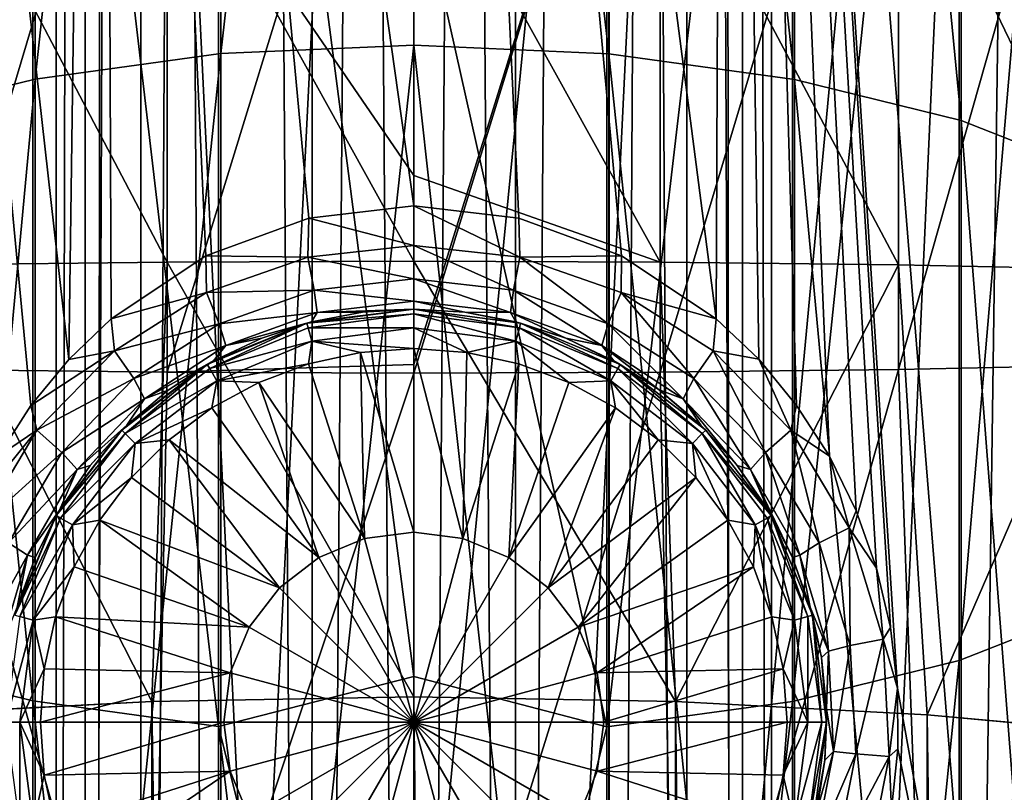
# Model space of a CAD drawing. Header units: metres. Extents: x -40 to 117, y -433 to 89.
# Tile 220 of 256: x -3.82 to 5.72, y -121.48 to -114. Entities that reach past the tile are written whole.
import ezdxf

# ---------------------------------------------------------------- set-up
doc = ezdxf.new("R2010")
doc.units = ezdxf.units.M
doc.layers.add('solid_506114_24501146', color=7, linetype='CONTINUOUS')

msp = doc.modelspace()

# ---------------------------------------------------------------- linework, layer by layer
at = {"layer": 'solid_506114_24501146'}
for points in [[(-3.464719, -22.231642, 495.495605), (-3.464717, -22.231644, 494.504181), (-3.464375, -153.699997, 495.498016)], [(-3.185688, -22.27334, 496.449524), (-3.464719, -22.231642, 495.495605), (-3.464375, -153.699997, 495.498016)], [(-3.464717, -22.231644, 494.504181), (-3.464375, -153.699997, 494.501801), (-3.464375, -153.699997, 495.498016)], [(-3.464717, -22.231644, 494.504181), (-3.185688, -22.27334, 493.550293), (-3.464375, -153.699997, 494.501801)], [(-3.185688, -22.27334, 493.550293), (-3.183712, -153.699997, 493.545959), (-3.464375, -153.699997, 494.501801)], [(-3.185688, -22.27334, 496.449524), (-3.464375, -153.699997, 495.498016), (-3.183712, -153.699997, 496.453857)], [(-3.185688, -22.27334, 493.550293), (-2.646115, -22.343849, 492.709045), (-3.183712, -153.699997, 493.545959)], [(-2.646112, -22.343849, 497.290771), (-3.185688, -22.27334, 496.449524), (-3.183712, -153.699997, 496.453857)], [(2.645694, -22.343899, 492.708557), (3.185618, -22.27335, 493.55014), (3.183712, -153.699997, 493.545959)], [(3.185607, -22.273352, 496.449707), (2.645695, -22.343899, 497.29126), (3.183712, -153.699997, 496.453857)], [(3.185618, -22.27335, 493.55014), (3.464375, -153.699997, 494.501801), (3.183712, -153.699997, 493.545959)], [(3.185607, -22.273352, 496.449707), (3.183712, -153.699997, 496.453857), (3.464375, -153.699997, 495.498016)], [(3.464707, -22.231646, 495.495697), (3.185607, -22.273352, 496.449707), (3.464375, -153.699997, 495.498016)], [(3.185618, -22.27335, 493.55014), (3.464711, -22.231644, 494.50415), (3.464375, -153.699997, 494.501801)], [(3.464711, -22.231644, 494.50415), (3.464707, -22.231646, 495.495697), (3.464375, -153.699997, 494.501801)], [(3.464707, -22.231646, 495.495697), (3.464375, -153.699997, 495.498016), (3.464375, -153.699997, 494.501801)], [(-2.646115, -22.343849, 492.709045), (-2.645123, -153.699997, 492.707886), (-3.183712, -153.699997, 493.545959)], [(-2.646112, -22.343849, 497.290771), (-3.183712, -153.699997, 496.453857), (-2.645123, -153.699997, 497.291931)], [(-2.646115, -22.343849, 492.709045), (-1.889715, -22.4205, 492.053894), (-2.645123, -153.699997, 492.707886)], [(-2.646112, -22.343849, 497.290771), (-2.645123, -153.699997, 497.291931), (-1.892243, -153.699997, 497.944305)], [(-1.889713, -22.4205, 497.945923), (-2.646112, -22.343849, 497.290771), (-1.892243, -153.699997, 497.944305)], [(1.88942, -22.420525, 492.053711), (2.645694, -22.343899, 492.708557), (1.892243, -153.699997, 492.055511)], [(2.645695, -22.343899, 497.29126), (1.889422, -22.420525, 497.946106), (2.645123, -153.699997, 497.291931)], [(2.645694, -22.343899, 492.708557), (2.645123, -153.699997, 492.707886), (1.892243, -153.699997, 492.055511)], [(2.645695, -22.343899, 497.29126), (2.645123, -153.699997, 497.291931), (3.183712, -153.699997, 496.453857)], [(2.645694, -22.343899, 492.708557), (3.183712, -153.699997, 493.545959), (2.645123, -153.699997, 492.707886)], [(-1.889715, -22.4205, 492.053894), (-1.892243, -153.699997, 492.055511), (-2.645123, -153.699997, 492.707886)], [(-1.889715, -22.4205, 492.053894), (-0.986064, -153.699997, 491.641693), (-1.892243, -153.699997, 492.055511)], [(-1.889713, -22.4205, 497.945923), (-1.892243, -153.699997, 497.944305), (-0.986064, -153.699997, 498.358124)], [(-1.889715, -22.4205, 492.053894), (-0.982492, -22.478542, 491.640625), (-0.986064, -153.699997, 491.641693)], [(-0.982487, -22.478542, 498.359192), (-1.889713, -22.4205, 497.945923), (-0.986064, -153.699997, 498.358124)], [(-0.982492, -22.478542, 491.640625), (0, -22.5, 491.499908), (-0.986064, -153.699997, 491.641693)], [(-0.982487, -22.478542, 498.359192), (-0.986064, -153.699997, 498.358124), (0, -153.699997, 498.499908)], [(0, -22.5, 491.499908), (0, -153.699997, 491.499908), (-0.986064, -153.699997, 491.641693)], [(0, -22.5, 498.499908), (-0.982487, -22.478542, 498.359192), (0, -153.699997, 498.499908)], [(0.982319, -22.47855, 491.640594), (0.986064, -153.699997, 491.641693), (0, -153.699997, 491.499908)], [(0.982319, -22.47855, 491.640594), (0, -153.699997, 491.499908), (0, -22.5, 491.499908)], [(0.982324, -22.47855, 498.359222), (0, -22.5, 498.499908), (0.986064, -153.699997, 498.358124)], [(0, -22.5, 498.499908), (0, -153.699997, 498.499908), (0.986064, -153.699997, 498.358124)], [(0.982319, -22.47855, 491.640594), (1.88942, -22.420525, 492.053711), (0.986064, -153.699997, 491.641693)], [(1.889422, -22.420525, 497.946106), (0.982324, -22.47855, 498.359222), (0.986064, -153.699997, 498.358124)], [(1.889422, -22.420525, 497.946106), (0.986064, -153.699997, 498.358124), (1.892243, -153.699997, 497.944305)], [(1.88942, -22.420525, 492.053711), (1.892243, -153.699997, 492.055511), (0.986064, -153.699997, 491.641693)], [(1.889422, -22.420525, 497.946106), (1.892243, -153.699997, 497.944305), (2.645123, -153.699997, 497.291931)], [(-4.546237, -125.00428, 369.181702), (-5.931581, -94.300003, 369.679871), (-3.023894, -94.300003, 368.797821)], [(-3.342122, -117.286804, 399.135406), (-3.023894, -94.300003, 399.202179), (-5.931581, -94.300003, 398.320129)], [(-3.709701, -117.733261, 399.04953), (-3.342122, -117.286804, 399.135406), (-5.931581, -94.300003, 398.320129)], [(-4.02629, -118.22522, 398.967926), (-3.709701, -117.733261, 399.04953), (-5.931581, -94.300003, 398.320129)], [(-3.055903, -125.00428, 368.80423), (-4.546237, -125.00428, 369.181702), (-3.023894, -94.300003, 368.797821)], [(-3.342122, -117.286804, 399.135406), (-2.931005, -116.892967, 399.220367), (-3.023894, -94.300003, 399.202179)], [(-1.535505, -125.00428, 368.576233), (-3.055903, -125.00428, 368.80423), (-3.023894, -94.300003, 368.797821)], [(-1.535505, -125.00428, 368.576233), (-3.023894, -94.300003, 368.797821), (0, -94.300003, 368.5)], [(0, -115.800003, 399.5), (0, -94.300003, 399.5), (-3.023894, -94.300003, 399.202179)], [(-1.017681, -115.918777, 399.466553), (0, -115.800003, 399.5), (-3.023894, -94.300003, 399.202179)], [(-2.013431, -116.282722, 399.368683), (-1.017681, -115.918777, 399.466553), (-3.023894, -94.300003, 399.202179)], [(-2.931005, -116.892967, 399.220367), (-2.013431, -116.282722, 399.368683), (-3.023894, -94.300003, 399.202179)], [(0, -125.00428, 368.5), (-1.535505, -125.00428, 368.576233), (0, -94.300003, 368.5)], [(3.023894, -94.300003, 368.797821), (0, -125.00428, 368.5), (0, -94.300003, 368.5)], [(1.017626, -115.91877, 399.466553), (0, -94.300003, 399.5), (0, -115.800003, 399.5)], [(2.930873, -116.892853, 399.220367), (3.023894, -94.300003, 399.202179), (0, -94.300003, 399.5)], [(2.013322, -116.282669, 399.368683), (2.930873, -116.892853, 399.220367), (0, -94.300003, 399.5)], [(1.017626, -115.91877, 399.466553), (2.013322, -116.282669, 399.368683), (0, -94.300003, 399.5)], [(1.535505, -125.00428, 368.576233), (0, -125.00428, 368.5), (3.023894, -94.300003, 368.797821)], [(3.055903, -125.00428, 368.80423), (1.535505, -125.00428, 368.576233), (3.023894, -94.300003, 368.797821)], [(2.930873, -116.892853, 399.220367), (3.341985, -117.286659, 399.135437), (3.023894, -94.300003, 399.202179)], [(5.5069, -125.00428, 398.48877), (5.931581, -94.300003, 398.320129), (3.023894, -94.300003, 399.202179)], [(4.686694, -120.470039, 398.774475), (5.5069, -125.00428, 398.48877), (3.023894, -94.300003, 399.202179)], [(4.617537, -119.884415, 398.796234), (4.686694, -120.470039, 398.774475), (3.023894, -94.300003, 399.202179)], [(4.483455, -119.309738, 398.837402), (4.617537, -119.884415, 398.796234), (3.023894, -94.300003, 399.202179)], [(4.28562, -118.753777, 398.895752), (4.483455, -119.309738, 398.837402), (3.023894, -94.300003, 399.202179)], [(4.026209, -118.225075, 398.967957), (4.28562, -118.753777, 398.895752), (3.023894, -94.300003, 399.202179)], [(3.709587, -117.733109, 399.049561), (4.026209, -118.225075, 398.967957), (3.023894, -94.300003, 399.202179)], [(3.341985, -117.286659, 399.135437), (3.709587, -117.733109, 399.049561), (3.023894, -94.300003, 399.202179)], [(3.055903, -125.00428, 368.80423), (3.023894, -94.300003, 368.797821), (5.931581, -94.300003, 369.679871)], [(4.546237, -125.00428, 369.181702), (3.055903, -125.00428, 368.80423), (5.931581, -94.300003, 369.679871)], [(5.991849, -125.00428, 369.704987), (4.546237, -125.00428, 369.181702), (5.931581, -94.300003, 369.679871)], [(5.5069, -125.00428, 398.48877), (6.91514, -125.00428, 397.871948), (5.931581, -94.300003, 398.320129)], [(-1.869106, -114.326012, 980.856567), (0, -114.24427, 981.047913), (0, -97.832664, 972.752808)], [(-1.869106, -97.931229, 972.56958), (-1.869106, -114.326012, 980.856567), (0, -97.832664, 972.752808)], [(0, -97.832664, 972.752808), (1.891428, -114.328049, 980.851929), (1.891428, -97.93367, 972.565125)], [(0, -97.832664, 972.752808), (0, -114.24427, 981.047913), (1.891428, -114.328049, 980.851929)], [(-3.669097, -114.571564, 980.282043), (-1.869106, -114.326012, 980.856567), (-1.869106, -97.931229, 972.56958)], [(-3.669097, -98.22728, 972.019409), (-3.669097, -114.571564, 980.282043), (-1.869106, -97.931229, 972.56958)], [(1.891428, -97.93367, 972.565125), (3.68973, -114.575485, 980.272949), (3.68973, -98.232002, 972.010681)], [(1.891428, -97.93367, 972.565125), (1.891428, -114.328049, 980.851929), (3.68973, -114.575485, 980.272949)], [(-5.284738, -114.968544, 979.353271), (-3.669097, -114.571564, 980.282043), (-3.669097, -98.22728, 972.019409)], [(-5.284738, -98.705902, 971.129944), (-5.284738, -114.968544, 979.353271), (-3.669097, -98.22728, 972.019409)], [(3.68973, -98.232002, 972.010681), (5.302645, -114.974167, 979.340149), (5.302645, -98.712677, 971.117432)], [(3.68973, -98.232002, 972.010681), (3.68973, -114.575485, 980.272949), (5.302645, -114.974167, 979.340149)], [(5.302645, -98.712677, 971.117432), (6.649134, -115.504059, 978.100403), (6.649134, -99.351555, 969.930176)], [(5.302645, -98.712677, 971.117432), (5.302645, -114.974167, 979.340149), (6.649134, -115.504059, 978.100403)], [(6.634851, -104.379333, 960.586792), (5.284738, -120.20269, 967.107178), (5.284738, -105.016502, 959.40271)], [(6.634851, -104.379333, 960.586792), (6.634851, -119.674202, 968.343628), (5.284738, -120.20269, 967.107178)], [(-3.68973, -120.595757, 966.187439), (-5.302645, -120.197067, 967.120239), (-5.302645, -105.009735, 959.415283)], [(-3.68973, -105.490425, 958.521973), (-3.68973, -120.595757, 966.187439), (-5.302645, -105.009735, 959.415283)], [(5.284738, -105.016502, 959.40271), (3.669097, -120.599686, 966.178345), (3.669097, -105.495148, 958.513245)], [(5.284738, -105.016502, 959.40271), (5.284738, -120.20269, 967.107178), (3.669097, -120.599686, 966.178345)], [(-1.891428, -120.843208, 965.608459), (-3.68973, -120.595757, 966.187439), (-3.68973, -105.490425, 958.521973)], [(-1.891428, -105.788765, 957.967529), (-1.891428, -120.843208, 965.608459), (-3.68973, -105.490425, 958.521973)], [(3.669097, -105.495148, 958.513245), (1.869106, -120.845238, 965.603821), (1.869106, -105.791199, 957.963135)], [(3.669097, -105.495148, 958.513245), (3.669097, -120.599686, 966.178345), (1.869106, -120.845238, 965.603821)], [(-1.891428, -105.788765, 957.967529), (0, -112.489685, 961.33551), (0, -120.358376, 965.153564)], [(-1.891428, -105.788765, 957.967529), (0, -120.358376, 965.153564), (-1.891428, -120.843208, 965.608459)], [(0, -112.489685, 961.33551), (1.869106, -105.791199, 957.963135), (1.869106, -120.845238, 965.603821)], [(-4.696142, -117.384361, 227.427643), (-4.696142, -109.715958, 227.622787), (-2.388744, -109.655228, 226.969086)], [(-2.388744, -117.411766, 226.771713), (-4.696142, -117.384361, 227.427643), (-2.388744, -109.655228, 226.969086)], [(-2.388744, -117.411766, 226.771713), (-2.388744, -109.655228, 226.969086), (0, -109.63475, 226.748688)], [(0, -117.335426, 226.547043), (-2.388744, -117.411766, 226.771713), (0, -109.63475, 226.748688)], [(2.388744, -109.655228, 226.969086), (0, -117.335426, 226.547043), (0, -109.63475, 226.748688)], [(2.388744, -109.655228, 226.969086), (0, -117.421005, 226.550552), (0, -117.335426, 226.547043)], [(2.388744, -117.411766, 226.771713), (0, -117.421005, 226.550552), (2.388744, -109.655228, 226.969086)], [(2.388744, -117.411766, 226.771713), (2.388744, -109.655228, 226.969086), (4.696142, -109.715958, 227.622787)], [(4.696142, -117.384361, 227.427643), (2.388744, -117.411766, 226.771713), (4.696142, -109.715958, 227.622787)], [(4.696142, -117.384361, 227.427643), (4.696142, -109.715958, 227.622787), (6.843618, -109.814873, 228.687515)], [(6.843618, -117.339729, 228.496033), (4.696142, -117.384361, 227.427643), (6.843618, -109.814873, 228.687515)], [(6.843618, -116.417007, 250.582413), (6.843618, -111.859741, 250.69838), (4.696142, -111.958656, 251.763107)], [(-2.388744, -116.344971, 252.306732), (-2.388744, -112.019386, 252.416809), (-4.696142, -111.958656, 251.763107)], [(-4.696142, -116.372375, 251.650787), (-2.388744, -116.344971, 252.306732), (-4.696142, -111.958656, 251.763107)], [(4.696142, -116.372375, 251.650787), (4.696142, -111.958656, 251.763107), (2.388744, -112.019386, 252.416809)], [(4.696142, -116.372375, 251.650787), (6.843618, -116.417007, 250.582413), (4.696142, -111.958656, 251.763107)], [(0, -115.507713, 252.504028), (0, -112.039864, 252.637207), (-2.388744, -112.019386, 252.416809)], [(0, -116.335732, 252.527893), (0, -115.507713, 252.504028), (-2.388744, -112.019386, 252.416809)], [(-2.388744, -116.344971, 252.306732), (0, -116.335732, 252.527893), (-2.388744, -112.019386, 252.416809)], [(2.388744, -116.344971, 252.306732), (2.388744, -112.019386, 252.416809), (0, -112.039864, 252.637207)], [(2.388744, -116.344971, 252.306732), (0, -112.039864, 252.637207), (0, -115.507713, 252.504028)], [(2.388744, -116.344971, 252.306732), (4.696142, -116.372375, 251.650787), (2.388744, -112.019386, 252.416809)], [(0, -120.358376, 965.153564), (0, -112.489685, 961.33551), (1.869106, -120.845238, 965.603821)], [(-1.869106, -131.387192, 987.666748), (0, -131.322937, 987.864685), (0, -114.24427, 981.047913)], [(-1.869106, -114.326012, 980.856567), (-1.869106, -131.387192, 987.666748), (0, -114.24427, 981.047913)], [(0, -114.24427, 981.047913), (1.891428, -131.388794, 987.661987), (1.891428, -114.328049, 980.851929)], [(0, -114.24427, 981.047913), (0, -131.322937, 987.864685), (1.891428, -131.388794, 987.661987)], [(-3.669097, -131.580261, 987.072571), (-1.869106, -131.387192, 987.666748), (-1.869106, -114.326012, 980.856567)], [(-3.669097, -114.571564, 980.282043), (-3.669097, -131.580261, 987.072571), (-1.869106, -114.326012, 980.856567)], [(1.891428, -114.328049, 980.851929), (3.68973, -131.583359, 987.063171), (3.68973, -114.575485, 980.272949)], [(1.891428, -114.328049, 980.851929), (1.891428, -131.388794, 987.661987), (3.68973, -131.583359, 987.063171)], [(-5.284738, -131.892395, 986.111877), (-3.669097, -131.580261, 987.072571), (-3.669097, -114.571564, 980.282043)], [(-5.284738, -114.968544, 979.353271), (-5.284738, -131.892395, 986.111877), (-3.669097, -114.571564, 980.282043)], [(3.68973, -114.575485, 980.272949), (5.302645, -131.89682, 986.098328), (5.302645, -114.974167, 979.340149)], [(3.68973, -114.575485, 980.272949), (3.68973, -131.583359, 987.063171), (5.302645, -131.89682, 986.098328)], [(5.302645, -114.974167, 979.340149), (6.649134, -132.313461, 984.81604), (6.649134, -115.504059, 978.100403)], [(5.302645, -114.974167, 979.340149), (5.302645, -131.89682, 986.098328), (6.649134, -132.313461, 984.81604)], [(2.388744, -116.344971, 252.306732), (0, -115.507713, 252.504028), (0, -116.335732, 252.527893)], [(0, -116.182686, 399.576111), (0, -115.800003, 399.5), (-1.017681, -115.918777, 399.466553)], [(1.027021, -116.29789, 399.536102), (1.017626, -115.91877, 399.466553), (0, -115.800003, 399.5)], [(1.027021, -116.29789, 399.536102), (0, -115.800003, 399.5), (0, -116.182686, 399.576111)], [(-1.027032, -116.29789, 399.536102), (-1.017681, -115.918777, 399.466553), (-2.013431, -116.282722, 399.368683)], [(-1.027032, -116.29789, 399.536102), (0, -116.182686, 399.576111), (-1.017681, -115.918777, 399.466553)], [(1.027021, -116.29789, 399.536102), (2.013322, -116.282669, 399.368683), (1.017626, -115.91877, 399.466553)], [(0, -116.507393, 399.793152), (0, -116.182686, 399.576111), (-1.027032, -116.29789, 399.536102)], [(0.965065, -116.616989, 399.752655), (0, -116.182686, 399.576111), (0, -116.507393, 399.793152)], [(0.965065, -116.616989, 399.752655), (1.027021, -116.29789, 399.536102), (0, -116.182686, 399.576111)], [(-2.008669, -116.640945, 399.424194), (-2.013431, -116.282722, 399.368683), (-2.931005, -116.892967, 399.220367)], [(-2.008669, -116.640945, 399.424194), (-1.027032, -116.29789, 399.536102), (-2.013431, -116.282722, 399.368683)], [(1.027021, -116.29789, 399.536102), (2.008659, -116.640945, 399.424194), (2.013322, -116.282669, 399.368683)], [(2.008659, -116.640945, 399.424194), (2.930873, -116.892853, 399.220367), (2.013322, -116.282669, 399.368683)], [(-4.974885, -120.728577, 252.011612), (-2.536174, -120.600121, 252.740158), (-4.696142, -116.372375, 251.650787)], [(-2.536174, -120.600121, 252.740158), (-2.388744, -116.344971, 252.306732), (-4.696142, -116.372375, 251.650787)], [(-2.536174, -120.600121, 252.740158), (0, -120.55674, 252.986145), (-2.388744, -116.344971, 252.306732)], [(0, -120.55674, 252.986145), (0, -116.335732, 252.527893), (-2.388744, -116.344971, 252.306732)], [(-0.965076, -116.616989, 399.752655), (-1.027032, -116.29789, 399.536102), (-2.008669, -116.640945, 399.424194)], [(-0.965076, -116.616989, 399.752655), (0, -116.507393, 399.793152), (-1.027032, -116.29789, 399.536102)], [(2.536174, -120.600121, 252.740158), (0, -116.335732, 252.527893), (0, -120.55674, 252.986145)], [(2.536174, -120.600121, 252.740158), (2.388744, -116.344971, 252.306732), (0, -116.335732, 252.527893)], [(0.965065, -116.616989, 399.752655), (1.884097, -116.942001, 399.639587), (1.027021, -116.29789, 399.536102)], [(1.884097, -116.942001, 399.639587), (2.008659, -116.640945, 399.424194), (1.027021, -116.29789, 399.536102)], [(2.536174, -120.600121, 252.740158), (4.696142, -116.372375, 251.650787), (2.388744, -116.344971, 252.306732)], [(2.536174, -120.600121, 252.740158), (4.974885, -120.728577, 252.011612), (4.696142, -116.372375, 251.650787)], [(4.974885, -120.728577, 252.011612), (6.843618, -116.417007, 250.582413), (4.696142, -116.372375, 251.650787)], [(4.974885, -120.728577, 252.011612), (7.222413, -120.937187, 250.828537), (6.843618, -116.417007, 250.582413)], [(0, -116.724197, 400.118042), (0, -116.507393, 399.793152), (-0.965076, -116.616989, 399.752655)], [(0.935849, -116.832993, 400.076721), (0, -116.507393, 399.793152), (0, -116.724197, 400.118042)], [(0.935849, -116.832993, 400.076721), (0.965065, -116.616989, 399.752655), (0, -116.507393, 399.793152)], [(-2.899436, -117.203842, 399.262573), (-2.008669, -116.640945, 399.424194), (-2.931005, -116.892967, 399.220367)], [(-1.884106, -116.942001, 399.639587), (-2.008669, -116.640945, 399.424194), (-2.899436, -117.203842, 399.262573)], [(-1.884106, -116.942001, 399.639587), (-0.965076, -116.616989, 399.752655), (-2.008669, -116.640945, 399.424194)], [(-0.93586, -116.832993, 400.076721), (-0.965076, -116.616989, 399.752655), (-1.884106, -116.942001, 399.639587)], [(-0.93586, -116.832993, 400.076721), (0, -116.724197, 400.118042), (-0.965076, -116.616989, 399.752655)], [(0.935849, -116.832993, 400.076721), (1.820685, -117.15316, 399.961975), (0.965065, -116.616989, 399.752655)], [(1.820685, -117.15316, 399.961975), (1.884097, -116.942001, 399.639587), (0.965065, -116.616989, 399.752655)], [(1.884097, -116.942001, 399.639587), (2.712961, -117.47168, 399.477142), (2.008659, -116.640945, 399.424194)], [(2.008659, -116.640945, 399.424194), (2.899428, -117.203835, 399.262573), (2.930873, -116.892853, 399.220367)], [(2.712961, -117.47168, 399.477142), (2.899428, -117.203835, 399.262573), (2.008659, -116.640945, 399.424194)], [(-0.93586, -116.832993, 400.076721), (0, -116.800003, 400.5), (0, -116.724197, 400.118042)], [(0, -116.724197, 400.118042), (0, -116.800003, 400.5), (0.495975, -116.830872, 400.488312)], [(0.935849, -116.832993, 400.076721), (0, -116.724197, 400.118042), (0.495975, -116.830872, 400.488312)], [(-1.820693, -117.15316, 399.961975), (-0.93586, -116.832993, 400.076721), (-1.884106, -116.942001, 399.639587)], [(-1.820693, -117.15316, 399.961975), (-0.989429, -116.924301, 400.453552), (-0.93586, -116.832993, 400.076721)], [(-1.035289, -116.936302, 437.76355), (0, -116.800003, 437.76355), (-0.989429, -116.924301, 400.453552)], [(0, -116.847328, 437.997131), (0, -116.800003, 437.76355), (-1.035289, -116.936302, 437.76355)], [(-1.023028, -116.98201, 437.997131), (0, -116.847328, 437.997131), (-1.035289, -116.936302, 437.76355)], [(0, -116.982178, 438.194183), (0, -116.847328, 437.997131), (-1.023028, -116.98201, 437.997131)], [(-0.496006, -116.830872, 400.488312), (-0.989429, -116.924301, 400.453552), (0, -116.800003, 437.76355)], [(-0.93586, -116.832993, 400.076721), (-0.989429, -116.924301, 400.453552), (-0.496006, -116.830872, 400.488312)], [(-0.93586, -116.832993, 400.076721), (-0.496006, -116.830872, 400.488312), (0, -116.800003, 400.5)], [(-0.496006, -116.830872, 400.488312), (0, -116.800003, 437.76355), (0, -116.800003, 400.5)], [(1.035272, -116.936295, 437.76355), (0, -116.800003, 400.5), (0, -116.800003, 437.76355)], [(1.023028, -116.98201, 437.997131), (1.035272, -116.936295, 437.76355), (0, -116.800003, 437.76355)], [(1.023028, -116.98201, 437.997131), (0, -116.800003, 437.76355), (0, -116.847328, 437.997131)], [(1.035272, -116.936295, 437.76355), (0.495975, -116.830872, 400.488312), (0, -116.800003, 400.5)], [(0.988125, -117.112267, 438.194183), (0, -116.847328, 437.997131), (0, -116.982178, 438.194183)], [(0.988125, -117.112267, 438.194183), (1.023028, -116.98201, 437.997131), (0, -116.847328, 437.997131)], [(1.035272, -116.936295, 437.76355), (0.989324, -116.924278, 400.453552), (0.495975, -116.830872, 400.488312)], [(0.935849, -116.832993, 400.076721), (0.495975, -116.830872, 400.488312), (0.989324, -116.924278, 400.453552)], [(0.935849, -116.832993, 400.076721), (0.989324, -116.924278, 400.453552), (1.472822, -117.081024, 400.396973)], [(0.935849, -116.832993, 400.076721), (1.472822, -117.081024, 400.396973), (1.820685, -117.15316, 399.961975)], [(-2.899436, -117.203842, 399.262573), (-2.931005, -116.892967, 399.220367), (-3.342122, -117.286804, 399.135406)], [(-2.712968, -117.47168, 399.477142), (-1.884106, -116.942001, 399.639587), (-2.899436, -117.203842, 399.262573)], [(-1.820693, -117.15316, 399.961975), (-1.884106, -116.942001, 399.639587), (-2.712968, -117.47168, 399.477142)], [(-2.000019, -117.335907, 437.76355), (-1.035289, -116.936302, 437.76355), (-1.938982, -117.301376, 400.321014)], [(-1.976338, -117.376884, 437.997131), (-1.035289, -116.936302, 437.76355), (-2.000019, -117.335907, 437.76355)], [(-1.976338, -117.376884, 437.997131), (-1.023028, -116.98201, 437.997131), (-1.035289, -116.936302, 437.76355)], [(-1.035289, -116.936302, 437.76355), (-1.473002, -117.081093, 400.396942), (-1.938982, -117.301376, 400.321014)], [(-1.820693, -117.15316, 399.961975), (-1.473002, -117.081093, 400.396942), (-0.989429, -116.924301, 400.453552)], [(-1.035289, -116.936302, 437.76355), (-0.989429, -116.924301, 400.453552), (-1.473002, -117.081093, 400.396942)], [(1.035272, -116.936295, 437.76355), (1.472822, -117.081024, 400.396973), (0.989324, -116.924278, 400.453552)], [(1.023028, -116.98201, 437.997131), (1.976338, -117.376884, 437.997131), (1.035272, -116.936295, 437.76355)], [(1.035272, -116.936295, 437.76355), (1.999991, -117.335892, 437.76355), (1.472822, -117.081024, 400.396973)], [(1.976338, -117.376884, 437.997131), (1.999991, -117.335892, 437.76355), (1.035272, -116.936295, 437.76355)], [(1.820685, -117.15316, 399.961975), (2.609089, -117.66819, 399.798279), (1.884097, -116.942001, 399.639587)], [(2.609089, -117.66819, 399.798279), (2.712961, -117.47168, 399.477142), (1.884097, -116.942001, 399.639587)], [(2.899428, -117.203835, 399.262573), (3.341985, -117.286659, 399.135437), (2.930873, -116.892853, 399.220367)], [(-0.988125, -117.112267, 438.194183), (-1.023028, -116.98201, 437.997131), (-1.976338, -117.376884, 437.997131)], [(-0.988125, -117.112267, 438.194183), (0, -116.982178, 438.194183), (-1.023028, -116.98201, 437.997131)], [(-0.988125, -117.112267, 438.194183), (0, -117.182976, 438.322937), (0, -116.982178, 438.194183)], [(0, -116.982178, 438.194183), (0, -117.182976, 438.322937), (0.514743, -117.219795, 438.322937)], [(0.988125, -117.112267, 438.194183), (0, -116.982178, 438.194183), (0.514743, -117.219795, 438.322937)], [(0.988125, -117.112267, 438.194183), (1.908911, -117.493668, 438.194183), (1.023028, -116.98201, 437.997131)], [(1.908911, -117.493668, 438.194183), (1.976338, -117.376884, 437.997131), (1.023028, -116.98201, 437.997131)], [(-1.908911, -117.493668, 438.194183), (-0.988125, -117.112267, 438.194183), (-1.976338, -117.376884, 437.997131)], [(-1.820693, -117.15316, 399.961975), (-1.938982, -117.301376, 400.321014), (-1.473002, -117.081093, 400.396942)], [(-1.908911, -117.493668, 438.194183), (-1.018984, -117.329483, 438.322937), (-0.988125, -117.112267, 438.194183)], [(-0.988125, -117.112267, 438.194183), (-1.018984, -117.329483, 438.322937), (-0.5147, -117.219788, 438.322937)], [(-0.988125, -117.112267, 438.194183), (-0.5147, -117.219788, 438.322937), (0, -117.182976, 438.322937)], [(0.988125, -117.112267, 438.194183), (0.514743, -117.219795, 438.322937), (1.019027, -117.329491, 438.322937)], [(0.988125, -117.112267, 438.194183), (1.019027, -117.329491, 438.322937), (1.502557, -117.509834, 438.322937)], [(0.988125, -117.112267, 438.194183), (1.502557, -117.509834, 438.322937), (1.908911, -117.493668, 438.194183)], [(1.999991, -117.335892, 437.76355), (1.938755, -117.301254, 400.321045), (1.472822, -117.081024, 400.396973)], [(1.820685, -117.15316, 399.961975), (1.472822, -117.081024, 400.396973), (1.938755, -117.301254, 400.321045)], [(-2.899436, -117.203842, 399.262573), (-3.342122, -117.286804, 399.135406), (-3.709701, -117.733261, 399.04953)], [(-3.652082, -117.971489, 399.083557), (-2.899436, -117.203842, 399.262573), (-3.709701, -117.733261, 399.04953)], [(-2.712968, -117.47168, 399.477142), (-2.899436, -117.203842, 399.262573), (-3.652082, -117.971489, 399.083557)], [(-2.609096, -117.668198, 399.798279), (-1.820693, -117.15316, 399.961975), (-2.712968, -117.47168, 399.477142)], [(-2.609096, -117.668198, 399.798279), (-1.938982, -117.301376, 400.321014), (-1.820693, -117.15316, 399.961975)], [(-0.476207, -119.022774, 438.829285), (-0.5147, -117.219788, 438.322937), (-1.018984, -117.329483, 438.322937)], [(-0.5147, -117.219788, 438.322937), (0, -118.960075, 438.829285), (0, -117.182976, 438.322937)], [(-0.476207, -119.022774, 438.829285), (0, -118.960075, 438.829285), (-0.5147, -117.219788, 438.322937)], [(0.476207, -119.022774, 438.829285), (0.514743, -117.219795, 438.322937), (0, -117.182976, 438.322937)], [(0, -118.960075, 438.829285), (0.476207, -119.022774, 438.829285), (0, -117.182976, 438.322937)], [(0.476207, -119.022774, 438.829285), (1.019027, -117.329491, 438.322937), (0.514743, -117.219795, 438.322937)], [(1.820685, -117.15316, 399.961975), (1.938755, -117.301254, 400.321045), (2.37794, -117.583572, 400.230011)], [(1.820685, -117.15316, 399.961975), (2.37794, -117.583572, 400.230011), (2.609089, -117.66819, 399.798279)], [(2.712961, -117.47168, 399.477142), (3.408422, -118.188484, 399.298248), (2.899428, -117.203835, 399.262573)], [(2.899428, -117.203835, 399.262573), (3.652076, -117.971489, 399.083557), (3.341985, -117.286659, 399.135437)], [(3.408422, -118.188484, 399.298248), (3.652076, -117.971489, 399.083557), (2.899428, -117.203835, 399.262573)], [(-2.609096, -117.668198, 399.798279), (-2.378188, -117.583755, 400.22995), (-1.938982, -117.301376, 400.321014)], [(-2.000019, -117.335907, 437.76355), (-1.938982, -117.301376, 400.321014), (-2.378188, -117.583755, 400.22995)], [(-1.908911, -117.493668, 438.194183), (-1.502543, -117.509834, 438.322937), (-1.018984, -117.329483, 438.322937)], [(-0.476207, -119.022774, 438.829285), (-1.018984, -117.329483, 438.322937), (-1.502543, -117.509834, 438.322937)], [(0.476207, -119.022774, 438.829285), (0.919961, -119.206581, 438.829285), (1.019027, -117.329491, 438.322937)], [(0.919961, -119.206581, 438.829285), (1.502557, -117.509834, 438.322937), (1.019027, -117.329491, 438.322937)], [(1.999991, -117.335892, 437.76355), (2.37794, -117.583572, 400.230011), (1.938755, -117.301254, 400.321045)], [(3.652076, -117.971489, 399.083557), (3.709587, -117.733109, 399.049561), (3.341985, -117.286659, 399.135437)], [(-2.536174, -125.028221, 227.627151), (-4.974885, -124.899757, 228.355682), (-4.696142, -117.384361, 227.427643)], [(-2.536174, -125.028221, 227.627151), (-4.696142, -117.384361, 227.427643), (-2.388744, -117.411766, 226.771713)], [(-2.828438, -117.971581, 437.76355), (-2.000019, -117.335907, 437.76355), (-2.780132, -117.924088, 400.129913)], [(-2.794964, -118.005035, 437.997131), (-2.000019, -117.335907, 437.76355), (-2.828438, -117.971581, 437.76355)], [(-2.794964, -118.005035, 437.997131), (-1.976338, -117.376884, 437.997131), (-2.000019, -117.335907, 437.76355)], [(-1.908911, -117.493668, 438.194183), (-1.976338, -117.376884, 437.997131), (-2.794964, -118.005035, 437.997131)], [(-2.000019, -117.335907, 437.76355), (-2.378188, -117.583755, 400.22995), (-2.780132, -117.924088, 400.129913)], [(-2.536174, -125.028221, 227.627151), (-2.388744, -117.411766, 226.771713), (0, -117.421005, 226.550552)], [(0, -125.071594, 227.381149), (-2.536174, -125.028221, 227.627151), (0, -117.421005, 226.550552)], [(0, -117.335426, 226.547043), (0, -117.421005, 226.550552), (-2.388744, -117.411766, 226.771713)], [(2.388744, -117.411766, 226.771713), (0, -125.071594, 227.381149), (0, -117.421005, 226.550552)], [(2.536174, -125.028221, 227.627151), (0, -125.071594, 227.381149), (2.388744, -117.411766, 226.771713)], [(1.908911, -117.493668, 438.194183), (2.699608, -118.100395, 438.194183), (1.976338, -117.376884, 437.997131)], [(1.976338, -117.376884, 437.997131), (2.794964, -118.005035, 437.997131), (1.999991, -117.335892, 437.76355)], [(2.699608, -118.100395, 438.194183), (2.794964, -118.005035, 437.997131), (1.976338, -117.376884, 437.997131)], [(1.999991, -117.335892, 437.76355), (2.828413, -117.971558, 437.76355), (2.37794, -117.583572, 400.230011)], [(2.794964, -118.005035, 437.997131), (2.828413, -117.971558, 437.76355), (1.999991, -117.335892, 437.76355)], [(2.536174, -125.028221, 227.627151), (2.388744, -117.411766, 226.771713), (4.696142, -117.384361, 227.427643)], [(4.974885, -124.899757, 228.355682), (2.536174, -125.028221, 227.627151), (4.696142, -117.384361, 227.427643)], [(4.974885, -124.899757, 228.355682), (4.696142, -117.384361, 227.427643), (6.843618, -117.339729, 228.496033)], [(7.222413, -124.691147, 229.538757), (4.974885, -124.899757, 228.355682), (6.843618, -117.339729, 228.496033)], [(-3.408427, -118.188484, 399.298248), (-2.712968, -117.47168, 399.477142), (-3.652082, -117.971489, 399.083557)], [(-2.609096, -117.668198, 399.798279), (-2.712968, -117.47168, 399.477142), (-3.408427, -118.188484, 399.298248)], [(-2.699608, -118.100395, 438.194183), (-1.908911, -117.493668, 438.194183), (-2.794964, -118.005035, 437.997131)], [(-2.699608, -118.100395, 438.194183), (-1.955503, -117.757164, 438.322937), (-1.908911, -117.493668, 438.194183)], [(-1.908911, -117.493668, 438.194183), (-1.955503, -117.757164, 438.322937), (-1.502543, -117.509834, 438.322937)], [(-0.919961, -119.206581, 438.829285), (-1.502543, -117.509834, 438.322937), (-1.955503, -117.757164, 438.322937)], [(-0.919961, -119.206581, 438.829285), (-0.476207, -119.022774, 438.829285), (-1.502543, -117.509834, 438.322937)], [(0.919961, -119.206581, 438.829285), (1.955499, -117.757164, 438.322937), (1.502557, -117.509834, 438.322937)], [(1.908911, -117.493668, 438.194183), (1.502557, -117.509834, 438.322937), (1.955499, -117.757164, 438.322937)], [(1.908911, -117.493668, 438.194183), (1.955499, -117.757164, 438.322937), (2.368634, -118.066429, 438.322937)], [(1.908911, -117.493668, 438.194183), (2.368634, -118.066429, 438.322937), (2.699608, -118.100395, 438.194183)], [(2.609089, -117.66819, 399.798279), (3.26133, -118.354767, 399.619598), (2.712961, -117.47168, 399.477142)], [(3.26133, -118.354767, 399.619598), (3.408422, -118.188484, 399.298248), (2.712961, -117.47168, 399.477142)], [(-2.609096, -117.668198, 399.798279), (-2.780132, -117.924088, 400.129913), (-2.378188, -117.583755, 400.22995)], [(2.828413, -117.971558, 437.76355), (2.779886, -117.923851, 400.129974), (2.37794, -117.583572, 400.230011)], [(2.609089, -117.66819, 399.798279), (2.37794, -117.583572, 400.230011), (2.779886, -117.923851, 400.129974)], [(-3.261335, -118.354774, 399.619598), (-2.609096, -117.668198, 399.798279), (-3.408427, -118.188484, 399.298248)], [(-3.261335, -118.354774, 399.619598), (-2.780132, -117.924088, 400.129913), (-2.609096, -117.668198, 399.798279)], [(2.609089, -117.66819, 399.798279), (2.779886, -117.923851, 400.129974), (3.134246, -118.314743, 400.028137)], [(2.609089, -117.66819, 399.798279), (3.134246, -118.314743, 400.028137), (3.26133, -118.354767, 399.619598)], [(-3.652082, -117.971489, 399.083557), (-3.709701, -117.733261, 399.04953), (-4.02629, -118.22522, 398.967926)], [(-2.699608, -118.100395, 438.194183), (-2.368636, -118.066429, 438.322937), (-1.955503, -117.757164, 438.322937)], [(-0.919961, -119.206581, 438.829285), (-1.955503, -117.757164, 438.322937), (-2.368636, -118.066429, 438.322937)], [(0.919961, -119.206581, 438.829285), (1.301022, -119.498978, 438.829285), (1.955499, -117.757164, 438.322937)], [(1.301022, -119.498978, 438.829285), (2.368634, -118.066429, 438.322937), (1.955499, -117.757164, 438.322937)], [(3.652076, -117.971489, 399.083557), (4.026209, -118.225075, 398.967957), (3.709587, -117.733109, 399.049561)], [(-3.652082, -117.971489, 399.083557), (-4.02629, -118.22522, 398.967926), (-4.285671, -118.753899, 398.895752)], [(-4.217366, -118.917389, 398.924774), (-3.652082, -117.971489, 399.083557), (-4.285671, -118.753899, 398.895752)], [(-3.408427, -118.188484, 399.298248), (-3.652082, -117.971489, 399.083557), (-4.217366, -118.917389, 398.924774)], [(-3.464108, -118.800011, 437.76355), (-2.828438, -117.971581, 437.76355), (-3.432479, -118.746201, 399.932373)], [(-2.794964, -118.005035, 437.997131), (-2.828438, -117.971581, 437.76355), (-3.464108, -118.800011, 437.76355)], [(-2.828438, -117.971581, 437.76355), (-3.134459, -118.31501, 400.028076), (-3.432479, -118.746201, 399.932373)], [(-3.261335, -118.354774, 399.619598), (-3.134459, -118.31501, 400.028076), (-2.780132, -117.924088, 400.129913)], [(-2.828438, -117.971581, 437.76355), (-2.780132, -117.924088, 400.129913), (-3.134459, -118.31501, 400.028076)], [(2.828413, -117.971558, 437.76355), (3.134246, -118.314743, 400.028137), (2.779886, -117.923851, 400.129974)], [(2.794964, -118.005035, 437.997131), (3.464093, -118.799988, 437.76355), (2.828413, -117.971558, 437.76355)], [(2.828413, -117.971558, 437.76355), (3.464093, -118.799988, 437.76355), (3.134246, -118.314743, 400.028137)], [(3.408422, -118.188484, 399.298248), (3.927369, -119.065468, 399.140442), (3.652076, -117.971489, 399.083557)], [(3.652076, -117.971489, 399.083557), (4.217361, -118.917381, 398.924774), (4.026209, -118.225075, 398.967957)], [(3.927369, -119.065468, 399.140442), (4.217361, -118.917381, 398.924774), (3.652076, -117.971489, 399.083557)], [(-3.423117, -118.823662, 437.997131), (-2.794964, -118.005035, 437.997131), (-3.464108, -118.800011, 437.76355)], [(-2.699608, -118.100395, 438.194183), (-2.794964, -118.005035, 437.997131), (-3.423117, -118.823662, 437.997131)], [(-1.301022, -119.498978, 438.829285), (-2.368636, -118.066429, 438.322937), (-2.733547, -118.431335, 438.322937)], [(-2.699608, -118.100395, 438.194183), (-2.733547, -118.431335, 438.322937), (-2.368636, -118.066429, 438.322937)], [(-1.301022, -119.498978, 438.829285), (-0.919961, -119.206581, 438.829285), (-2.368636, -118.066429, 438.322937)], [(1.301022, -119.498978, 438.829285), (2.733553, -118.431343, 438.322937), (2.368634, -118.066429, 438.322937)], [(2.699608, -118.100395, 438.194183), (2.368634, -118.066429, 438.322937), (2.733553, -118.431343, 438.322937)], [(2.699608, -118.100395, 438.194183), (3.306331, -118.89109, 438.194183), (2.794964, -118.005035, 437.997131)], [(2.794964, -118.005035, 437.997131), (3.423117, -118.823662, 437.997131), (3.464093, -118.799988, 437.76355)], [(3.306331, -118.89109, 438.194183), (3.423117, -118.823662, 437.997131), (2.794964, -118.005035, 437.997131)], [(-3.927373, -119.065475, 399.140442), (-3.408427, -118.188484, 399.298248), (-4.217366, -118.917389, 398.924774)], [(-3.261335, -118.354774, 399.619598), (-3.408427, -118.188484, 399.298248), (-3.927373, -119.065475, 399.140442)], [(-3.306331, -118.89109, 438.194183), (-2.699608, -118.100395, 438.194183), (-3.423117, -118.823662, 437.997131)], [(-3.306331, -118.89109, 438.194183), (-2.733547, -118.431335, 438.322937), (-2.699608, -118.100395, 438.194183)], [(2.699608, -118.100395, 438.194183), (2.733553, -118.431343, 438.322937), (3.042829, -118.844482, 438.322937)], [(2.699608, -118.100395, 438.194183), (3.042829, -118.844482, 438.322937), (3.306331, -118.89109, 438.194183)], [(3.26133, -118.354767, 399.619598), (3.741546, -119.182915, 399.463287), (3.408422, -118.188484, 399.298248)], [(3.741546, -119.182915, 399.463287), (3.927369, -119.065468, 399.140442), (3.408422, -118.188484, 399.298248)], [(4.217361, -118.917381, 398.924774), (4.28562, -118.753777, 398.895752), (4.026209, -118.225075, 398.967957)], [(-3.741549, -119.182922, 399.463287), (-3.261335, -118.354774, 399.619598), (-3.927373, -119.065475, 399.140442)], [(-3.741549, -119.182922, 399.463287), (-3.432479, -118.746201, 399.932373), (-3.261335, -118.354774, 399.619598)], [(-3.261335, -118.354774, 399.619598), (-3.432479, -118.746201, 399.932373), (-3.134459, -118.31501, 400.028076)], [(3.464093, -118.799988, 437.76355), (3.43232, -118.745934, 399.932404), (3.134246, -118.314743, 400.028137)], [(3.26133, -118.354767, 399.619598), (3.134246, -118.314743, 400.028137), (3.43232, -118.745934, 399.932404)], [(3.26133, -118.354767, 399.619598), (3.43232, -118.745934, 399.932404), (3.668781, -119.206245, 399.849915)], [(3.26133, -118.354767, 399.619598), (3.668781, -119.206245, 399.849915), (3.741546, -119.182915, 399.463287)], [(-3.306331, -118.89109, 438.194183), (-3.042821, -118.844475, 438.322937), (-2.733547, -118.431335, 438.322937)], [(-1.301022, -119.498978, 438.829285), (-2.733547, -118.431335, 438.322937), (-3.042821, -118.844475, 438.322937)], [(1.301022, -119.498978, 438.829285), (1.59342, -119.880035, 438.829285), (2.733553, -118.431343, 438.322937)], [(1.59342, -119.880035, 438.829285), (3.042829, -118.844482, 438.322937), (2.733553, -118.431343, 438.322937)], [(-3.741549, -119.182922, 399.463287), (-3.668883, -119.206482, 399.849884), (-3.432479, -118.746201, 399.932373)], [(-3.464108, -118.800011, 437.76355), (-3.432479, -118.746201, 399.932373), (-3.668883, -119.206482, 399.849884)], [(3.464093, -118.799988, 437.76355), (3.668781, -119.206245, 399.849915), (3.43232, -118.745934, 399.932404)], [(4.217361, -118.917381, 398.924774), (4.483455, -119.309738, 398.837402), (4.28562, -118.753777, 398.895752)], [(-3.863705, -119.764732, 437.76355), (-3.464108, -118.800011, 437.76355), (-3.841672, -119.685745, 399.785767)], [(-3.423117, -118.823662, 437.997131), (-3.464108, -118.800011, 437.76355), (-3.863705, -119.764732, 437.76355)], [(-3.817991, -119.77697, 437.997131), (-3.423117, -118.823662, 437.997131), (-3.863705, -119.764732, 437.76355)], [(-3.464108, -118.800011, 437.76355), (-3.668883, -119.206482, 399.849884), (-3.841672, -119.685745, 399.785767)], [(-3.306331, -118.89109, 438.194183), (-3.423117, -118.823662, 437.997131), (-3.817991, -119.77697, 437.997131)], [(-3.306331, -118.89109, 438.194183), (-3.290151, -119.297417, 438.322937), (-3.042821, -118.844475, 438.322937)], [(-1.59342, -119.880035, 438.829285), (-3.042821, -118.844475, 438.322937), (-3.290151, -119.297417, 438.322937)], [(-1.59342, -119.880035, 438.829285), (-1.301022, -119.498978, 438.829285), (-3.042821, -118.844475, 438.322937)], [(1.59342, -119.880035, 438.829285), (3.290162, -119.29744, 438.322937), (3.042829, -118.844482, 438.322937)], [(3.306331, -118.89109, 438.194183), (3.042829, -118.844482, 438.322937), (3.290162, -119.29744, 438.322937)], [(3.306331, -118.89109, 438.194183), (3.687733, -119.811874, 438.194183), (3.423117, -118.823662, 437.997131)], [(3.423117, -118.823662, 437.997131), (3.817991, -119.77697, 437.997131), (3.464093, -118.799988, 437.76355)], [(3.687733, -119.811874, 438.194183), (3.817991, -119.77697, 437.997131), (3.423117, -118.823662, 437.997131)], [(3.464093, -118.799988, 437.76355), (3.863703, -119.764725, 437.76355), (3.668781, -119.206245, 399.849915)], [(3.817991, -119.77697, 437.997131), (3.863703, -119.764725, 437.76355), (3.464093, -118.799988, 437.76355)], [(-3.687733, -119.811874, 438.194183), (-3.306331, -118.89109, 438.194183), (-3.817991, -119.77697, 437.997131)], [(-3.687733, -119.811874, 438.194183), (-3.290151, -119.297417, 438.322937), (-3.306331, -118.89109, 438.194183)], [(3.306331, -118.89109, 438.194183), (3.290162, -119.29744, 438.322937), (3.470513, -119.780991, 438.322937)], [(3.306331, -118.89109, 438.194183), (3.470513, -119.780991, 438.322937), (3.687733, -119.811874, 438.194183)], [(3.927369, -119.065468, 399.140442), (4.228463, -120.059761, 399.039673), (4.217361, -118.917381, 398.924774)], [(4.217361, -118.917381, 398.924774), (4.546939, -119.995483, 398.822937), (4.483455, -119.309738, 398.837402)], [(4.228463, -120.059761, 399.039673), (4.546939, -119.995483, 398.822937), (4.217361, -118.917381, 398.924774)], [(-0.919961, -119.206581, 438.829285), (0, -120.800003, 439), (-0.476207, -119.022774, 438.829285)], [(-0.476207, -119.022774, 438.829285), (0, -120.800003, 439), (0, -118.960075, 438.829285)], [(0, -120.800003, 439), (0.476207, -119.022774, 438.829285), (0, -118.960075, 438.829285)], [(0, -120.800003, 439), (0.919961, -119.206581, 438.829285), (0.476207, -119.022774, 438.829285)], [(-3.741549, -119.182922, 399.463287), (-3.927373, -119.065475, 399.140442), (-4.228465, -120.059769, 399.039673)], [(3.741546, -119.182915, 399.463287), (4.017341, -120.111786, 399.364136), (3.927369, -119.065468, 399.140442)], [(4.017341, -120.111786, 399.364136), (4.228463, -120.059761, 399.039673), (3.927369, -119.065468, 399.140442)], [(-4.017341, -120.111794, 399.364136), (-3.741549, -119.182922, 399.463287), (-4.228465, -120.059769, 399.039673)], [(-4.017341, -120.111794, 399.364136), (-3.841672, -119.685745, 399.785767), (-3.741549, -119.182922, 399.463287)], [(-3.741549, -119.182922, 399.463287), (-3.841672, -119.685745, 399.785767), (-3.668883, -119.206482, 399.849884)], [(-1.301022, -119.498978, 438.829285), (0, -120.800003, 439), (-0.919961, -119.206581, 438.829285)], [(0, -120.800003, 439), (1.301022, -119.498978, 438.829285), (0.919961, -119.206581, 438.829285)], [(3.741546, -119.182915, 399.463287), (3.668781, -119.206245, 399.849915), (3.841616, -119.685555, 399.785797)], [(3.863703, -119.764725, 437.76355), (3.841616, -119.685555, 399.785797), (3.668781, -119.206245, 399.849915)], [(3.741546, -119.182915, 399.463287), (3.841616, -119.685555, 399.785797), (4.017341, -120.111786, 399.364136)], [(-3.687733, -119.811874, 438.194183), (-3.4705, -119.780945, 438.322937), (-3.290151, -119.297417, 438.322937)], [(-1.59342, -119.880035, 438.829285), (-3.290151, -119.297417, 438.322937), (-3.4705, -119.780945, 438.322937)], [(1.59342, -119.880035, 438.829285), (1.777228, -120.323792, 438.829285), (3.290162, -119.29744, 438.322937)], [(1.777228, -120.323792, 438.829285), (3.470513, -119.780991, 438.322937), (3.290162, -119.29744, 438.322937)], [(4.546939, -119.995483, 398.822937), (4.617537, -119.884415, 398.796234), (4.483455, -119.309738, 398.837402)], [(-1.59342, -119.880035, 438.829285), (0, -120.800003, 439), (-1.301022, -119.498978, 438.829285)], [(0, -120.800003, 439), (1.59342, -119.880035, 438.829285), (1.301022, -119.498978, 438.829285)], [(3.863703, -119.764725, 437.76355), (3.951035, -120.176048, 399.74353), (3.841616, -119.685555, 399.785797)], [(4.017341, -120.111786, 399.364136), (3.841616, -119.685555, 399.785797), (3.951035, -120.176048, 399.74353)], [(6.634851, -119.674202, 968.343628), (5.284738, -136.007874, 973.445496), (5.284738, -120.20269, 967.107178)], [(6.634851, -119.674202, 968.343628), (6.634851, -135.592346, 974.724365), (5.284738, -136.007874, 973.445496)], [(-3.687733, -119.811874, 438.194183), (-3.817991, -119.77697, 437.997131), (-3.952675, -120.800003, 437.997131)], [(-3.817822, -120.800003, 438.194183), (-3.687733, -119.811874, 438.194183), (-3.952675, -120.800003, 437.997131)], [(-3.817822, -120.800003, 438.194183), (-3.580202, -120.285225, 438.322937), (-3.687733, -119.811874, 438.194183)], [(-3.687733, -119.811874, 438.194183), (-3.580202, -120.285225, 438.322937), (-3.4705, -119.780945, 438.322937)], [(-1.777228, -120.323792, 438.829285), (-3.4705, -119.780945, 438.322937), (-3.580202, -120.285225, 438.322937)], [(-1.777228, -120.323792, 438.829285), (-1.59342, -119.880035, 438.829285), (-3.4705, -119.780945, 438.322937)], [(1.777228, -120.323792, 438.829285), (3.580209, -120.285271, 438.322937), (3.470513, -119.780991, 438.322937)], [(3.687733, -119.811874, 438.194183), (3.470513, -119.780991, 438.322937), (3.580209, -120.285271, 438.322937)], [(3.687733, -119.811874, 438.194183), (3.580209, -120.285271, 438.322937), (3.817822, -120.800003, 438.194183)], [(3.687733, -119.811874, 438.194183), (3.817822, -120.800003, 438.194183), (3.817991, -119.77697, 437.997131)], [(3.817822, -120.800003, 438.194183), (3.952675, -120.800003, 437.997131), (3.817991, -119.77697, 437.997131)], [(3.817991, -119.77697, 437.997131), (3.952675, -120.800003, 437.997131), (3.863703, -119.764725, 437.76355)], [(3.863703, -119.764725, 437.76355), (4, -120.799995, 437.76355), (3.951035, -120.176048, 399.74353)], [(3.952675, -120.800003, 437.997131), (4, -120.799995, 437.76355), (3.863703, -119.764725, 437.76355)], [(-1.777228, -120.323792, 438.829285), (0, -120.800003, 439), (-1.59342, -119.880035, 438.829285)], [(0, -120.800003, 439), (1.777228, -120.323792, 438.829285), (1.59342, -119.880035, 438.829285)], [(4.546939, -119.995483, 398.822937), (4.686694, -120.470039, 398.774475), (4.617537, -119.884415, 398.796234)], [(4.228463, -120.059761, 399.039673), (4.281578, -121.107872, 399.02124), (4.546939, -119.995483, 398.822937)], [(4.281578, -121.107872, 399.02124), (4.605209, -121.134689, 398.80423), (4.546939, -119.995483, 398.822937)], [(4.546939, -119.995483, 398.822937), (4.605209, -121.134689, 398.80423), (4.686694, -120.470039, 398.774475)], [(4.017341, -120.111786, 399.364136), (4.065763, -121.086082, 399.346039), (4.228463, -120.059761, 399.039673)], [(4.065763, -121.086082, 399.346039), (4.281578, -121.107872, 399.02124), (4.228463, -120.059761, 399.039673)], [(4.017341, -120.111786, 399.364136), (3.951035, -120.176048, 399.74353), (3.997954, -120.672066, 399.725037)], [(4, -120.799995, 437.76355), (3.997954, -120.672066, 399.725037), (3.951035, -120.176048, 399.74353)], [(4.017341, -120.111786, 399.364136), (3.997954, -120.672066, 399.725037), (4.065763, -121.086082, 399.346039)], [(-3.68973, -136.31694, 972.494202), (-5.302645, -136.003448, 973.459045), (-5.302645, -120.197067, 967.120239)], [(-3.68973, -120.595757, 966.187439), (-3.68973, -136.31694, 972.494202), (-5.302645, -120.197067, 967.120239)], [(-3.817822, -120.800003, 438.194183), (-3.617021, -120.79998, 438.322937), (-3.580202, -120.285225, 438.322937)], [(-1.777228, -120.323792, 438.829285), (-3.580202, -120.285225, 438.322937), (-3.617021, -120.79998, 438.322937)], [(1.777228, -120.323792, 438.829285), (1.839922, -120.800003, 438.829285), (3.580209, -120.285271, 438.322937)], [(1.839922, -120.800003, 438.829285), (3.617021, -120.800018, 438.322937), (3.580209, -120.285271, 438.322937)], [(3.817822, -120.800003, 438.194183), (3.580209, -120.285271, 438.322937), (3.617021, -120.800018, 438.322937)], [(5.284738, -120.20269, 967.107178), (3.669097, -136.320038, 972.484802), (3.669097, -120.599686, 966.178345)], [(5.284738, -120.20269, 967.107178), (5.284738, -136.007874, 973.445496), (3.669097, -136.320038, 972.484802)], [(-1.839922, -120.800003, 438.829285), (-1.777228, -120.323792, 438.829285), (-3.617021, -120.79998, 438.322937)], [(-1.891428, -120.843208, 965.608459), (0, -120.358376, 965.153564), (0, -128.393188, 968.608337)], [(-1.839922, -120.800003, 438.829285), (0, -120.800003, 439), (-1.777228, -120.323792, 438.829285)], [(0, -120.800003, 439), (1.839922, -120.800003, 438.829285), (1.777228, -120.323792, 438.829285)], [(0, -128.393188, 968.608337), (0, -120.358376, 965.153564), (1.869106, -120.845238, 965.603821)], [(4.605209, -121.134689, 398.80423), (4.690622, -121.059425, 398.773224), (4.686694, -120.470039, 398.774475)], [(4.686694, -120.470039, 398.774475), (4.690622, -121.059425, 398.773224), (5.5069, -125.00428, 398.48877)], [(0, -315.351715, 287.333771), (0, -120.55674, 252.986145), (-2.536174, -120.600121, 252.740158)], [(2.536174, -315.395081, 287.087769), (2.536174, -120.600121, 252.740158), (0, -120.55674, 252.986145)], [(2.536174, -315.395081, 287.087769), (0, -120.55674, 252.986145), (0, -315.351715, 287.333771)], [(-2.536174, -315.395081, 287.087769), (-2.536174, -120.600121, 252.740158), (-4.974885, -120.728577, 252.011612)], [(-1.891428, -136.51149, 971.895325), (-3.68973, -136.31694, 972.494202), (-3.68973, -120.595757, 966.187439)], [(-1.891428, -120.843208, 965.608459), (-1.891428, -136.51149, 971.895325), (-3.68973, -120.595757, 966.187439)], [(-2.536174, -315.395081, 287.087769), (0, -315.351715, 287.333771), (-2.536174, -120.600121, 252.740158)], [(3.669097, -120.599686, 966.178345), (1.869106, -136.513107, 971.890564), (1.869106, -120.845238, 965.603821)], [(3.669097, -120.599686, 966.178345), (3.669097, -136.320038, 972.484802), (1.869106, -136.513107, 971.890564)], [(4.974885, -315.52356, 286.359222), (4.974885, -120.728577, 252.011612), (2.536174, -120.600121, 252.740158)], [(2.536174, -315.395081, 287.087769), (4.974885, -315.52356, 286.359222), (2.536174, -120.600121, 252.740158)], [(-4.974885, -315.52356, 286.359222), (-2.536174, -315.395081, 287.087769), (-4.974885, -120.728577, 252.011612)], [(4, -120.799995, 437.76355), (3.982921, -121.169243, 399.730988), (3.997954, -120.672066, 399.725037)], [(4.065763, -121.086082, 399.346039), (3.997954, -120.672066, 399.725037), (3.982921, -121.169243, 399.730988)], [(7.222413, -315.732147, 285.176147), (7.222413, -120.937187, 250.828537), (4.974885, -120.728577, 252.011612)], [(4.974885, -315.52356, 286.359222), (7.222413, -315.732147, 285.176147), (4.974885, -120.728577, 252.011612)], [(-3.817822, -120.800003, 438.194183), (-3.952675, -120.800003, 437.997131), (-3.817991, -121.823029, 437.997131)], [(-3.687733, -121.788124, 438.194183), (-3.817822, -120.800003, 438.194183), (-3.817991, -121.823029, 437.997131)], [(-3.817822, -120.800003, 438.194183), (-3.580209, -121.314728, 438.322937), (-3.617021, -120.79998, 438.322937)], [(-3.687733, -121.788124, 438.194183), (-3.580209, -121.314728, 438.322937), (-3.817822, -120.800003, 438.194183)], [(-1.839922, -120.800003, 438.829285), (-3.617021, -120.79998, 438.322937), (-3.580209, -121.314728, 438.322937)], [(-1.777228, -121.276207, 438.829285), (-1.839922, -120.800003, 438.829285), (-3.580209, -121.314728, 438.322937)], [(-1.891428, -120.843208, 965.608459), (0, -128.393188, 968.608337), (0, -136.577362, 971.692627)], [(-1.891428, -120.843208, 965.608459), (0, -136.577362, 971.692627), (-1.891428, -136.51149, 971.895325)], [(-1.777228, -121.276207, 438.829285), (0, -120.800003, 439), (-1.839922, -120.800003, 438.829285)], [(-1.59342, -121.719963, 438.829285), (0, -120.800003, 439), (-1.777228, -121.276207, 438.829285)], [(-1.301022, -122.101021, 438.829285), (0, -120.800003, 439), (-1.59342, -121.719963, 438.829285)], [(-0.919961, -122.393417, 438.829285), (0, -120.800003, 439), (-1.301022, -122.101021, 438.829285)], [(-0.476207, -122.577225, 438.829285), (0, -120.800003, 439), (-0.919961, -122.393417, 438.829285)], [(-0.476207, -122.577225, 438.829285), (0, -122.639923, 438.829285), (0, -120.800003, 439)], [(0, -120.800003, 439), (0, -122.639923, 438.829285), (0.476207, -122.577225, 438.829285)], [(0, -120.800003, 439), (0.476207, -122.577225, 438.829285), (0.919961, -122.393417, 438.829285)], [(0, -120.800003, 439), (0.919961, -122.393417, 438.829285), (1.301022, -122.101021, 438.829285)], [(0, -120.800003, 439), (1.301022, -122.101021, 438.829285), (1.59342, -121.719963, 438.829285)], [(0, -120.800003, 439), (1.59342, -121.719963, 438.829285), (1.777228, -121.276207, 438.829285)], [(0, -120.800003, 439), (1.777228, -121.276207, 438.829285), (1.839922, -120.800003, 438.829285)], [(0, -128.393188, 968.608337), (1.869106, -120.845238, 965.603821), (1.869106, -136.513107, 971.890564)], [(1.839922, -120.800003, 438.829285), (1.777228, -121.276207, 438.829285), (3.617021, -120.800018, 438.322937)], [(1.777228, -121.276207, 438.829285), (3.580202, -121.314774, 438.322937), (3.617021, -120.800018, 438.322937)], [(3.817822, -120.800003, 438.194183), (3.617021, -120.800018, 438.322937), (3.580202, -121.314774, 438.322937)], [(3.817822, -120.800003, 438.194183), (3.580202, -121.314774, 438.322937), (3.687733, -121.788124, 438.194183)], [(3.687733, -121.788124, 438.194183), (3.817991, -121.823029, 437.997131), (3.952675, -120.800003, 437.997131)], [(3.817822, -120.800003, 438.194183), (3.687733, -121.788124, 438.194183), (3.952675, -120.800003, 437.997131)], [(3.817991, -121.823029, 437.997131), (3.863705, -121.835266, 437.76355), (4, -120.799995, 437.76355)], [(3.952675, -120.800003, 437.997131), (3.817991, -121.823029, 437.997131), (4, -120.799995, 437.76355)], [(4, -120.799995, 437.76355), (3.863705, -121.835266, 437.76355), (3.982921, -121.169243, 399.730988)], [(4.065763, -121.086082, 399.346039), (3.905662, -121.663605, 399.7612), (3.882341, -122.041283, 399.413544)], [(4.065763, -121.086082, 399.346039), (3.882341, -122.041283, 399.413544), (4.281578, -121.107872, 399.02124)], [(3.882341, -122.041283, 399.413544), (4.080784, -122.133278, 399.089966), (4.281578, -121.107872, 399.02124)], [(4.065763, -121.086082, 399.346039), (3.982921, -121.169243, 399.730988), (3.905662, -121.663605, 399.7612)], [(4.281578, -121.107872, 399.02124), (4.080784, -122.133278, 399.089966), (4.605209, -121.134689, 398.80423)], [(4.080784, -122.133278, 399.089966), (4.385136, -122.248085, 398.873779), (4.605209, -121.134689, 398.80423)], [(4.605209, -121.134689, 398.80423), (4.385136, -122.248085, 398.873779), (4.629253, -121.645714, 398.792572)], [(4.605209, -121.134689, 398.80423), (4.629253, -121.645714, 398.792572), (4.690622, -121.059425, 398.773224)], [(4.690622, -121.059425, 398.773224), (4.629253, -121.645714, 398.792572), (5.5069, -125.00428, 398.48877)], [(3.863705, -121.835266, 437.76355), (3.905662, -121.663605, 399.7612), (3.982921, -121.169243, 399.730988)], [(-3.687733, -121.788124, 438.194183), (-3.470513, -121.819008, 438.322937), (-3.580209, -121.314728, 438.322937)], [(-1.777228, -121.276207, 438.829285), (-3.580209, -121.314728, 438.322937), (-3.470513, -121.819008, 438.322937)], [(-1.777228, -121.276207, 438.829285), (-3.470513, -121.819008, 438.322937), (-3.290162, -122.302559, 438.322937)], [(-1.59342, -121.719963, 438.829285), (-1.777228, -121.276207, 438.829285), (-3.290162, -122.302559, 438.322937)], [(1.777228, -121.276207, 438.829285), (1.59342, -121.719963, 438.829285), (3.4705, -121.819054, 438.322937)], [(1.777228, -121.276207, 438.829285), (3.4705, -121.819054, 438.322937), (3.580202, -121.314774, 438.322937)], [(3.687733, -121.788124, 438.194183), (3.580202, -121.314774, 438.322937), (3.4705, -121.819054, 438.322937)]]:
    msp.add_3dface(points, dxfattribs=at)

doc.saveas('drawing.dxf')
